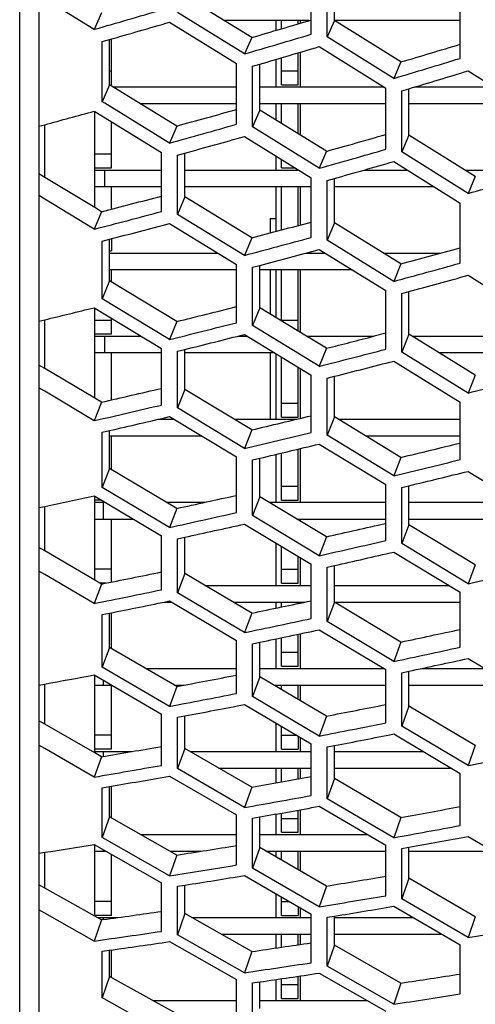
# Model space of a CAD drawing. Header units: millimetres. Extents: x 0 to 420, y -341 to 792.
# Tile 6 of 256: x 60.46 to 63.24, y 67.23 to 73.24. Entities that reach past the tile are written whole.
import ezdxf

# ---------------------------------------------------------------- set-up
doc = ezdxf.new("R2010")
doc.units = ezdxf.units.MM
doc.header["$LTSCALE"] = 23.1
doc.layers.get('0').update_dxf_attribs({"linetype": 'CONTINUOUS'})
doc.layers.add('06___PRT_ALL_SURFS', color=7, linetype='CONTINUOUS')
doc.layers.add('AXES', color=7, linetype='CONTINUOUS')

msp = doc.modelspace()

# ---------------------------------------------------------------- linework, layer by layer
at = {"color": 7, "linetype": 'Continuous'}
for p, q in [((60.4613, 63.8447), (60.4613, 121.3429)), ((60.579, 121.3109), (60.579, 63.8767)), ((62.2406, 73.1484), (62.2406, 73.5266)), ((62.3382, 73.1325), (62.3382, 73.5111)), ((60.9165, 73.1778), (60.6139, 73.3632)), ((63.1499, 73.0008), (63.1499, 73.3819)), ((60.9605, 73.2782), (60.9165, 73.1778)), ((61.8334, 73.0275), (61.425, 73.2807)), ((61.3759, 73.2216), (61.7845, 72.9685)), ((62.2273, 73.2308), (61.7111, 73.2308)), ((62.0249, 73.2308), (62.0249, 73.171)), ((62.0589, 73.181), (62.0589, 73.2308)), ((62.1609, 73.2111), (62.1609, 73.2308)), ((62.1742, 73.2308), (62.1742, 73.2151)), ((62.3822, 73.232), (62.3382, 73.1325)), ((63.1499, 73.2308), (62.3841, 73.2308)), ((60.9199, 73.1788), (60.9165, 73.1778)), ((60.9658, 73.1032), (61.0098, 73.1157)), ((60.9658, 72.7359), (60.9658, 73.1032)), ((61.0219, 72.8398), (61.0219, 73.1192)), ((61.8774, 73.1279), (61.8334, 73.0275)), ((62.7444, 72.8782), (62.3382, 73.1325)), ((62.1609, 72.8398), (62.1609, 73.0345)), ((62.1742, 73.0384), (62.1742, 72.8262)), ((62.2894, 73.0728), (62.6957, 72.8187)), ((61.7845, 72.5988), (61.7845, 72.9685)), ((61.8823, 72.9524), (61.9263, 72.9653)), ((62.0249, 72.9943), (62.0249, 72.8262)), ((62.0589, 72.8398), (62.0589, 73.0043)), ((62.7884, 72.9787), (62.7444, 72.8782)), ((61.0098, 72.9248), (61.0219, 72.9248)), ((61.8823, 72.5824), (61.8823, 72.9524)), ((62.0589, 72.9248), (62.1609, 72.9248)), ((63.1986, 72.9247), (63.6039, 72.6694)), ((61.0098, 72.8386), (60.9658, 72.7359)), ((61.0098, 72.8398), (61.0219, 72.8398)), ((61.0302, 72.8262), (61.7845, 72.8262)), ((61.9263, 72.8262), (62.6837, 72.8262)), ((62.0589, 72.8398), (62.1609, 72.8398)), ((62.6957, 72.4461), (62.6957, 72.8187)), ((62.7931, 72.8027), (62.8371, 72.8158)), ((62.7931, 72.4298), (62.7931, 72.8027)), ((62.8718, 72.8262), (63.355, 72.8262)), ((60.9804, 72.7271), (60.9658, 72.7359)), ((61.3759, 72.4846), (60.9804, 72.7271)), ((60.9165, 72.6786), (60.9199, 72.6765)), ((60.9199, 72.0903), (60.9199, 72.6765)), ((60.9199, 72.6765), (61.3268, 72.4275)), ((61.7845, 72.7242), (61.1974, 72.7242)), ((61.9263, 72.6851), (61.8823, 72.5824)), ((62.6957, 72.7242), (61.9263, 72.7242)), ((62.0249, 72.7242), (62.0249, 72.6243)), ((62.0589, 72.6033), (62.0589, 72.7242)), ((62.1609, 72.5404), (62.1609, 72.7242)), ((62.1742, 72.7242), (62.1742, 72.5321)), ((63.5169, 72.7242), (62.8371, 72.7242)), ((61.0219, 72.3332), (61.0219, 72.6142)), ((60.579, 72.5869), (60.6139, 72.5963)), ((60.6139, 72.2748), (60.6139, 72.5963)), ((61.4199, 72.5882), (61.3759, 72.4846)), ((62.2894, 72.3302), (61.8823, 72.5824)), ((61.8334, 72.5245), (62.2406, 72.2725)), ((62.8371, 72.5325), (62.7931, 72.4298)), ((61.3268, 72.0665), (61.3268, 72.4275)), ((62.3334, 72.4338), (62.2894, 72.3302)), ((63.1986, 72.1765), (62.7931, 72.4298)), ((60.9199, 72.4182), (61.0219, 72.4182)), ((61.425, 72.4108), (61.469, 72.4229)), ((61.425, 72.0495), (61.425, 72.4108)), ((62.0249, 72.4061), (62.0249, 72.3196)), ((62.0589, 72.3332), (62.0589, 72.385)), ((62.7444, 72.3714), (63.1499, 72.1182)), ((60.9199, 72.3332), (61.0219, 72.3332)), ((60.9199, 72.3196), (61.3268, 72.3196)), ((60.9786, 72.3196), (60.9786, 72.2176)), ((61.469, 72.3196), (62.1646, 72.3196)), ((62.0589, 72.3332), (62.1426, 72.3332)), ((62.5634, 72.3196), (62.8273, 72.3196)), ((63.1791, 72.3196), (63.3809, 72.3196)), ((62.2406, 71.9087), (62.2406, 72.2725)), ((62.3382, 72.2559), (62.3822, 72.2683)), ((62.3382, 71.8918), (62.3382, 72.2559)), ((63.2426, 72.2801), (63.1986, 72.1765)), ((61.3268, 72.2176), (60.9199, 72.2176)), ((61.0219, 72.0815), (61.0219, 72.2176)), ((62.2406, 72.2176), (61.469, 72.2176)), ((62.0249, 72.2176), (62.0249, 71.945)), ((62.0589, 71.9541), (62.0589, 72.2176)), ((62.1609, 71.9812), (62.1609, 72.2176)), ((62.1742, 72.2176), (62.1742, 71.9848)), ((62.9908, 72.2176), (62.3822, 72.2176)), ((60.6139, 72.1423), (60.579, 72.1634)), ((60.9165, 71.9591), (60.6139, 72.1423)), ((61.469, 72.1553), (61.425, 72.0495)), ((60.9605, 72.0658), (60.9165, 71.9591)), ((63.1499, 71.7517), (63.1499, 72.1182)), ((61.8334, 71.7994), (61.425, 72.0495)), ((60.9199, 71.9599), (60.9165, 71.9591)), ((61.3759, 71.9934), (61.7845, 71.7435)), ((62.3822, 71.9976), (62.3382, 71.8918)), ((60.9658, 71.8866), (61.0098, 71.8979)), ((60.9658, 71.5341), (60.9658, 71.8866)), ((61.0219, 71.901), (61.0219, 71.8266)), ((61.8774, 71.9061), (61.8334, 71.7994)), ((62.7444, 71.6407), (62.3382, 71.8918)), ((61.0098, 71.8266), (61.0219, 71.8266)), ((62.2894, 71.8352), (62.6957, 71.5844)), ((61.0098, 71.813), (61.671, 71.813)), ((62.2071, 71.813), (62.3254, 71.813)), ((62.682, 71.813), (63.031, 71.813)), ((61.7845, 71.711), (61.0098, 71.711)), ((61.0219, 71.6358), (61.0219, 71.711)), ((61.7845, 71.3887), (61.7845, 71.7435)), ((61.8823, 71.7264), (61.9263, 71.7381)), ((61.8823, 71.3713), (61.8823, 71.7264)), ((62.4907, 71.711), (61.9263, 71.711)), ((62.0249, 71.711), (62.0249, 71.4202)), ((62.0589, 71.3995), (62.0589, 71.711)), ((62.1609, 71.3374), (62.1609, 71.711)), ((62.1742, 71.711), (62.1742, 71.3293)), ((62.7884, 71.7474), (62.7444, 71.6407)), ((63.1986, 71.6777), (63.6039, 71.4257)), ((61.0098, 71.643), (60.9658, 71.5341)), ((62.6957, 71.2268), (62.6957, 71.5844)), ((61.3759, 71.2862), (60.9658, 71.5341)), ((62.7931, 71.5673), (62.8371, 71.5792)), ((62.7931, 71.2095), (62.7931, 71.5673)), ((60.9165, 71.48), (60.9199, 71.4779)), ((60.9165, 71.48), (60.9199, 71.4779)), ((60.9199, 70.9278), (60.9199, 71.4779)), ((60.9199, 71.4779), (61.3268, 71.2322)), ((61.9263, 71.4802), (61.8823, 71.3713)), ((60.579, 71.3979), (60.6139, 71.4063)), ((60.6139, 71.1097), (60.6139, 71.4063)), ((60.9199, 71.405), (61.0219, 71.405)), ((61.0219, 71.32), (61.0219, 71.4164)), ((62.0589, 71.405), (62.1609, 71.405)), ((61.4199, 71.3959), (61.3759, 71.2862)), ((62.2894, 71.1225), (61.8823, 71.3713)), ((60.9199, 71.32), (61.0219, 71.32)), ((60.9199, 71.3064), (61.2041, 71.3064)), ((60.9786, 71.3064), (60.9786, 71.2044)), ((61.7932, 71.3064), (61.8501, 71.3064)), ((61.8334, 71.3166), (62.2406, 71.068)), ((62.2118, 71.3064), (62.6256, 71.3064)), ((62.8371, 71.3184), (62.7931, 71.2095)), ((62.8566, 71.3064), (63.6039, 71.3064)), ((61.3268, 70.8865), (61.3268, 71.2322)), ((61.425, 71.2146), (61.469, 71.2254)), ((62.3334, 71.2323), (62.2894, 71.1225)), ((61.3268, 71.2044), (60.9199, 71.2044)), ((61.0219, 70.9176), (61.0219, 71.2044)), ((61.425, 70.8685), (61.425, 71.2146)), ((62.0173, 71.2044), (61.469, 71.2044)), ((62.0249, 71.1998), (62.0249, 70.7998)), ((62.0589, 70.8134), (62.0589, 71.179)), ((63.1986, 70.9596), (62.7931, 71.2095)), ((63.6039, 71.2044), (63.0228, 71.2044)), ((62.1609, 70.8134), (62.1609, 71.1168)), ((62.1742, 71.1086), (62.1742, 70.8051)), ((62.7444, 71.1542), (63.1499, 70.9047)), ((62.2406, 70.7196), (62.2406, 71.068)), ((62.3382, 71.0505), (62.3822, 71.0616)), ((62.3382, 70.7018), (62.3382, 71.0505)), ((63.2426, 71.0694), (63.1986, 70.9596)), ((60.6139, 70.9714), (60.579, 70.9922)), ((60.9165, 70.7909), (60.6139, 70.9714)), ((61.469, 70.9804), (61.425, 70.8685)), ((60.9605, 70.9036), (60.9165, 70.7909)), ((61.8334, 70.6221), (61.425, 70.8685)), ((62.0589, 70.8984), (62.1609, 70.8984)), ((63.1499, 70.5536), (63.1499, 70.9047)), ((61.3759, 70.8157), (61.7845, 70.5696)), ((62.0589, 70.8134), (62.1609, 70.8134)), ((62.3822, 70.8137), (62.3382, 70.7018)), ((60.9199, 70.7916), (60.9165, 70.7909)), ((61.308, 70.7998), (61.4024, 70.7998)), ((61.7696, 70.7998), (62.1522, 70.7998)), ((62.4052, 70.7998), (63.1499, 70.7998)), ((60.9658, 70.7207), (61.0098, 70.7307)), ((60.9658, 70.3839), (60.9658, 70.7207)), ((61.0098, 70.6978), (61.5718, 70.6978)), ((61.0219, 70.4916), (61.0219, 70.6978)), ((61.8774, 70.7349), (61.8334, 70.6221)), ((62.7444, 70.4545), (62.3382, 70.7018)), ((62.5733, 70.6978), (63.1499, 70.6978)), ((62.2894, 70.6485), (62.6957, 70.4014)), ((61.7845, 70.2305), (61.7845, 70.5696)), ((62.0249, 70.5852), (62.0249, 70.2932)), ((62.0589, 70.3068), (62.0589, 70.5932)), ((62.1609, 70.3068), (62.1609, 70.6176)), ((62.1742, 70.6208), (62.1742, 70.2932)), ((62.7884, 70.5673), (62.7444, 70.4545)), ((61.8823, 70.5515), (61.9263, 70.5619)), ((61.8823, 70.2121), (61.8823, 70.5515)), ((61.0098, 70.4987), (60.9658, 70.3839)), ((63.1986, 70.482), (63.6039, 70.2338)), ((61.3759, 70.1399), (60.9658, 70.3839)), ((62.0589, 70.3918), (62.1609, 70.3918)), ((62.6957, 70.0597), (62.6957, 70.4014)), ((62.7931, 70.3835), (62.8371, 70.394)), ((62.7931, 70.0415), (62.7931, 70.3835)), ((60.9165, 70.333), (60.9199, 70.331)), ((60.9199, 69.8183), (60.9199, 70.331)), ((60.9199, 70.331), (61.3268, 70.0893)), ((61.9263, 70.327), (61.8823, 70.2121)), ((60.579, 70.2607), (60.6139, 70.2681)), ((60.6139, 69.9971), (60.6139, 70.2681)), ((60.9607, 70.3068), (60.9199, 70.3068)), ((60.9199, 70.2932), (60.9836, 70.2932)), ((60.9703, 70.2932), (60.9703, 70.1912)), ((61.3565, 70.2932), (61.5928, 70.2932)), ((61.9828, 70.2932), (62.6957, 70.2932)), ((62.0589, 70.3068), (62.1609, 70.3068)), ((62.8371, 70.2932), (63.507, 70.2932)), ((61.4199, 70.2556), (61.3759, 70.1399)), ((62.2894, 69.9674), (61.8823, 70.2121)), ((60.9199, 70.1912), (61.1554, 70.1912)), ((61.0219, 69.8068), (61.0219, 70.1912)), ((61.8334, 70.1608), (62.2406, 69.9163)), ((62.1531, 70.1912), (62.6957, 70.1912)), ((62.1609, 70.1865), (62.1609, 70.1912)), ((62.1742, 70.1912), (62.1742, 70.1785)), ((62.8371, 70.1563), (62.7931, 70.0415)), ((62.8371, 70.1912), (63.6039, 70.1912)), ((61.3268, 69.7597), (61.3268, 70.0893)), ((62.3334, 70.0831), (62.2894, 69.9674)), ((61.425, 70.0707), (61.469, 70.0803)), ((61.425, 69.7408), (61.425, 70.0707)), ((62.0249, 70.0459), (62.0249, 69.7866)), ((62.0589, 69.8002), (62.0589, 70.0255)), ((63.1986, 69.7958), (62.7931, 70.0415)), ((62.1609, 69.8002), (62.1609, 69.9642)), ((62.7444, 69.9896), (63.1499, 69.7442)), ((62.1742, 69.9562), (62.1742, 69.7866)), ((62.2406, 69.5841), (62.2406, 69.9163)), ((62.3382, 69.8978), (62.3822, 69.9077)), ((63.2426, 69.9115), (63.1986, 69.7958)), ((60.6139, 69.8535), (60.579, 69.8739)), ((60.9165, 69.676), (60.6139, 69.8535)), ((61.0219, 69.8852), (60.9199, 69.8852)), ((61.469, 69.8585), (61.425, 69.7408)), ((62.0589, 69.8852), (62.1609, 69.8852)), ((62.3382, 69.5654), (62.3382, 69.8978)), ((60.9605, 69.7946), (60.9165, 69.676)), ((60.9887, 69.8002), (60.9509, 69.8002)), ((61.5908, 69.7866), (62.2406, 69.7866)), ((62.0589, 69.8002), (62.1609, 69.8002)), ((62.3822, 69.7866), (63.0799, 69.7866)), ((61.8334, 69.4987), (61.425, 69.7408)), ((63.1499, 69.4095), (63.1499, 69.7442)), ((61.3429, 69.6846), (61.3874, 69.6846)), ((61.3759, 69.6914), (61.7845, 69.4496)), ((61.7635, 69.6846), (62.2027, 69.6846)), ((62.0249, 69.6846), (62.0249, 69.6475)), ((62.0589, 69.6546), (62.0589, 69.6846)), ((62.1609, 69.6758), (62.1609, 69.6846)), ((62.1742, 69.6846), (62.1742, 69.6786)), ((62.3822, 69.6831), (62.3382, 69.5654)), ((62.3822, 69.6846), (63.1499, 69.6846)), ((60.9658, 69.6083), (61.0098, 69.6171)), ((60.9658, 69.288), (60.9658, 69.6083)), ((61.0219, 69.4015), (61.0219, 69.6195)), ((61.8774, 69.6172), (61.8334, 69.4987)), ((62.7444, 69.3225), (62.3382, 69.5654)), ((62.1609, 69.2936), (62.1609, 69.4884)), ((62.1742, 69.4912), (62.1742, 69.28)), ((62.2894, 69.5155), (62.6957, 69.2729)), ((61.7845, 69.127), (61.7845, 69.4496)), ((61.8823, 69.4306), (61.9263, 69.4396)), ((61.8823, 69.1078), (61.8823, 69.4306)), ((62.0249, 69.46), (62.0249, 69.28)), ((62.0589, 69.2936), (62.0589, 69.4671)), ((62.7884, 69.441), (62.7444, 69.3225)), ((61.0098, 69.4085), (60.9658, 69.288)), ((62.0589, 69.3786), (62.1609, 69.3786)), ((63.1986, 69.3404), (63.6039, 69.0967)), ((61.3759, 69.0486), (60.9658, 69.288)), ((61.2308, 69.28), (61.7845, 69.28)), ((61.9263, 69.28), (62.6837, 69.28)), ((62.0589, 69.2936), (62.1609, 69.2936)), ((62.6957, 68.9479), (62.6957, 69.2729)), ((62.7931, 69.254), (62.8371, 69.2632)), ((62.7931, 68.9287), (62.7931, 69.254)), ((62.9163, 69.28), (63.2991, 69.28)), ((60.579, 69.1782), (60.6139, 69.1845)), ((60.6139, 68.9398), (60.6139, 69.1845)), ((60.9165, 69.2406), (61.3268, 69.0015)), ((60.9199, 68.7646), (60.9199, 69.2406)), ((60.9703, 69.2093), (60.9703, 69.178)), ((61.9263, 69.2283), (61.8823, 69.1078)), ((60.9199, 69.178), (61.024, 69.178)), ((61.0219, 68.787), (61.0219, 69.178)), ((61.4199, 69.1699), (61.3759, 69.0486)), ((61.406, 69.178), (61.4632, 69.178)), ((62.012, 69.178), (62.6957, 69.178)), ((62.0249, 69.178), (62.0249, 69.1704)), ((62.0589, 69.1504), (62.0589, 69.178)), ((62.1609, 69.0905), (62.1609, 69.178)), ((62.1742, 69.178), (62.1742, 69.0826)), ((62.8371, 69.178), (63.4687, 69.178)), ((62.2894, 68.8677), (61.8823, 69.1078)), ((61.3268, 68.6887), (61.3268, 69.0015)), ((61.8334, 69.0599), (62.2406, 68.8201)), ((62.8371, 69.0492), (62.7931, 68.9287)), ((61.425, 68.982), (61.469, 68.9902)), ((61.425, 68.669), (61.425, 68.982)), ((62.0249, 68.9472), (62.0249, 68.7734)), ((62.3334, 68.989), (62.2894, 68.8677)), ((62.0589, 68.787), (62.0589, 68.9272)), ((63.1986, 68.6878), (62.7931, 68.9287)), ((61.0219, 68.872), (60.9199, 68.872)), ((62.0589, 68.872), (62.1526, 68.872)), ((62.1609, 68.8671), (62.1609, 68.787)), ((62.1742, 68.8592), (62.1742, 68.7734)), ((62.7444, 68.8803), (63.1499, 68.6397)), ((60.6139, 68.7912), (60.579, 68.8113)), ((60.9165, 68.6173), (60.6139, 68.7912)), ((61.0219, 68.787), (60.9199, 68.787)), ((60.9199, 68.7734), (61.1488, 68.7734)), ((60.9703, 68.7734), (60.9703, 68.7414)), ((61.469, 68.7922), (61.425, 68.669)), ((61.5015, 68.7734), (62.2406, 68.7734)), ((62.0589, 68.787), (62.1609, 68.787)), ((62.2406, 68.505), (62.2406, 68.8201)), ((62.3382, 68.8008), (62.3822, 68.8093)), ((62.3382, 68.4854), (62.3382, 68.8008)), ((62.3822, 68.7734), (62.9246, 68.7734)), ((63.2426, 68.8091), (63.1986, 68.6878)), ((60.9605, 68.7414), (60.9165, 68.6173)), ((61.8334, 68.4318), (61.425, 68.669)), ((61.6778, 68.6714), (62.2406, 68.6714)), ((62.0249, 68.6714), (62.0249, 68.5817)), ((62.0589, 68.5877), (62.0589, 68.6714)), ((62.1609, 68.6059), (62.1609, 68.6714)), ((62.1742, 68.6714), (62.1742, 68.6083)), ((62.3822, 68.6714), (63.0965, 68.6714)), ((61.3759, 68.6231), (61.7845, 68.3862)), ((62.3822, 68.6086), (62.3382, 68.4854)), ((63.1499, 68.3222), (63.1499, 68.6397)), ((60.9658, 68.5523), (61.0098, 68.5597)), ((60.9658, 68.2492), (60.9658, 68.5523)), ((61.0219, 68.3682), (61.0219, 68.5618)), ((61.8774, 68.5558), (61.8334, 68.4318)), ((62.7444, 68.2474), (62.3382, 68.4854)), ((62.1609, 68.2804), (62.1609, 68.4158)), ((62.1742, 68.4182), (62.1742, 68.2668)), ((62.2894, 68.439), (62.6957, 68.2014)), ((61.0098, 68.3751), (60.9658, 68.2492)), ((61.7845, 68.0811), (61.7845, 68.3862)), ((61.8823, 68.3664), (61.9263, 68.3741)), ((61.8823, 68.061), (61.8823, 68.3664)), ((62.0249, 68.3915), (62.0249, 68.2668)), ((62.0589, 68.2804), (62.0589, 68.3975)), ((62.0589, 68.3654), (62.1609, 68.3654)), ((62.7884, 68.3715), (62.7444, 68.2474)), ((61.3759, 68.0149), (60.9658, 68.2492)), ((61.2, 68.2668), (61.7845, 68.2668)), ((61.9263, 68.2668), (62.5839, 68.2668)), ((62.0589, 68.2804), (62.1609, 68.2804)), ((63.1986, 68.2558), (63.6039, 68.0172)), ((60.9165, 68.2054), (61.3268, 67.9714)), ((60.9199, 67.7693), (60.9199, 68.2034)), ((60.9199, 68.1648), (60.9877, 68.1648)), ((60.9703, 68.1747), (60.9703, 68.1648)), ((61.3791, 68.1648), (61.5671, 68.1648)), ((61.9263, 68.1868), (61.8823, 68.061)), ((61.9647, 68.1648), (62.6957, 68.1648)), ((62.0249, 68.1648), (62.0249, 68.1302)), ((62.0589, 68.1106), (62.0589, 68.1648)), ((62.1609, 68.052), (62.1609, 68.1648)), ((62.1742, 68.1648), (62.1742, 68.0443)), ((62.6957, 67.8939), (62.6957, 68.2014)), ((62.7931, 68.1816), (62.8371, 68.1896)), ((62.7931, 67.8739), (62.7931, 68.1816)), ((62.8371, 68.1648), (63.3531, 68.1648)), ((60.579, 68.153), (60.6139, 68.1583)), ((60.6139, 67.9405), (60.6139, 68.1583)), ((61.0219, 67.7738), (61.0219, 68.1453)), ((61.4199, 68.1416), (61.3759, 68.0149)), ((62.2894, 67.8261), (61.8823, 68.061)), ((61.8334, 68.0166), (62.2406, 67.7821)), ((62.8371, 67.9998), (62.7931, 67.8739)), ((61.3268, 67.6764), (61.3268, 67.9714)), ((61.425, 67.951), (61.469, 67.958)), ((61.425, 67.6558), (61.425, 67.951)), ((62.3334, 67.9528), (62.2894, 67.8261)), ((62.0249, 67.9064), (62.0249, 67.7602)), ((62.0589, 67.7738), (62.0589, 67.8868)), ((63.1986, 67.6383), (62.7931, 67.8739)), ((60.6139, 67.7873), (60.579, 67.8069)), ((61.0219, 67.8588), (60.9199, 67.8588)), ((62.0589, 67.8588), (62.1075, 67.8588)), ((62.1609, 67.8281), (62.1609, 67.7738)), ((62.1742, 67.8204), (62.1742, 67.7602)), ((62.7444, 67.8291), (63.1499, 67.5938)), ((60.9165, 67.6174), (60.6139, 67.7873)), ((60.9605, 67.7465), (60.9165, 67.6174)), ((61.0219, 67.7738), (60.9199, 67.7738)), ((60.9361, 67.7602), (61.0585, 67.7602)), ((60.9703, 67.7602), (60.9703, 67.7465)), ((61.469, 67.7842), (61.425, 67.6558)), ((61.5115, 67.7602), (62.2406, 67.7602)), ((62.0589, 67.7738), (62.1609, 67.7738)), ((62.2406, 67.4848), (62.2406, 67.7821)), ((62.3382, 67.7619), (62.3822, 67.7691)), ((62.3382, 67.4644), (62.3382, 67.7619)), ((62.3822, 67.7602), (62.8631, 67.7602)), ((63.2426, 67.7649), (63.1986, 67.6383)), ((61.8334, 67.4241), (61.425, 67.6558)), ((61.6919, 67.6582), (62.2406, 67.6582)), ((62.0249, 67.6582), (62.0249, 67.5747)), ((62.0589, 67.5797), (62.0589, 67.6582)), ((62.1609, 67.5947), (62.1609, 67.6582)), ((62.1742, 67.6582), (62.1742, 67.5967)), ((62.3822, 67.6582), (63.039, 67.6582)), ((60.9658, 67.5551), (61.0098, 67.5612)), ((61.0219, 67.3942), (61.0219, 67.5629)), ((61.3759, 67.6135), (61.7845, 67.3821)), ((62.3822, 67.5928), (62.3382, 67.4644)), ((63.1499, 67.2943), (63.1499, 67.5938)), ((60.9658, 67.27), (60.9658, 67.5551)), ((61.8774, 67.5532), (61.8334, 67.4241)), ((62.7444, 67.232), (62.3382, 67.4644)), ((61.0098, 67.4009), (60.9658, 67.27)), ((61.7845, 67.0951), (61.7845, 67.3821)), ((62.0249, 67.3822), (62.0249, 67.2536)), ((62.0589, 67.2672), (62.0589, 67.3872)), ((62.1609, 67.2672), (62.1609, 67.4023)), ((62.1742, 67.4043), (62.1742, 67.2536)), ((62.2894, 67.4216), (62.6957, 67.1896)), ((61.8823, 67.3615), (61.9263, 67.3678)), ((61.8823, 67.0742), (61.8823, 67.3615)), ((62.0589, 67.3522), (62.1609, 67.3522)), ((62.7884, 67.3612), (62.7444, 67.232)), ((60.9762, 67.2642), (60.9658, 67.27)), ((61.3759, 67.0414), (60.9762, 67.2642)), ((62.0589, 67.2672), (62.1609, 67.2672)), ((61.2751, 67.2536), (61.7845, 67.2536)), ((61.9263, 67.2536), (62.5837, 67.2536))]:
    msp.add_line(p, q, dxfattribs=at)
for centre, radius, start, end in [((44.0675, 132.0853), 61.2698, 285.965079, 286.36126), ((44.0863, 132.3347), 61.5897, 285.94878, 286.303294), ((43.0219, 137.1699), 66.844, 286.345229, 286.709325), ((43.0198, 137.5204), 67.2668, 286.323935, 286.646468), ((41.5257, 143.8454), 74.0714, 286.646251, 286.973977), ((41.4987, 144.3193), 74.6196, 286.616379, 286.90629), ((45.3047, 129.5021), 58.9291, 285.057608, 285.362522), ((44.5619, 133.4428), 63.2346, 285.420383, 285.80477), ((44.5783, 133.737), 63.5981, 285.401722, 285.742533), ((43.4554, 139.072), 69.3483, 285.758682, 286.107713), ((43.4532, 139.4679), 69.8147, 285.731644, 286.040644), ((41.8741, 146.4712), 77.2945, 286.014869, 286.327665), ((45.87, 130.2826), 60.2331, 284.469232, 284.869344), ((45.9036, 130.5218), 60.5389, 284.449681, 284.807766), ((45.0786, 135.0369), 65.4194, 284.839582, 285.208859), ((45.096, 135.3698), 65.8199, 284.815238, 285.142429), ((43.9166, 141.2597), 72.12, 285.133059, 285.467109), ((43.915, 141.7058), 72.6346, 285.100315, 285.395901), ((47.003, 127.9384), 58.1475, 283.5371, 283.844008), ((46.455, 131.6195), 62.151, 283.890996, 284.27933), ((46.488, 131.901), 62.4976, 283.86919, 284.213561), ((45.6265, 136.8777), 67.8337, 284.219907, 284.574149), ((45.6456, 137.2531), 68.2746, 284.189915, 284.503601), ((44.4129, 143.7605), 75.1856, 284.469079, 284.788273), ((47.6288, 128.7373), 59.4504, 282.918571, 283.321248), ((47.6762, 128.968), 59.7442, 282.895752, 283.256183), ((47.0707, 133.1826), 64.2786, 283.277473, 283.650715), ((47.1062, 133.5005), 64.6599, 283.250083, 283.580852), ((46.2127, 138.9867), 70.4979, 283.562095, 283.901418), ((46.2344, 139.4083), 70.9832, 283.526517, 283.826847), ((48.6697, 126.6321), 57.6157, 281.964594, 282.272393), ((48.3007, 130.0678), 61.3377, 282.308038, 282.698962), ((48.3492, 130.3384), 61.6699, 282.283083, 282.629811), ((47.7264, 134.98), 66.6237, 282.626056, 282.984314), ((47.7652, 135.3375), 67.0427, 282.593141, 282.910455), ((46.8454, 141.3866), 73.4348, 282.867067, 283.191633), ((49.3567, 127.4533), 58.9223, 281.314102, 281.721266), ((49.4159, 127.6846), 59.2136, 281.291402, 281.652855), ((49.0113, 131.6152), 63.4261, 281.663258, 282.039133), ((49.0636, 131.9203), 63.7909, 281.632847, 281.966013), ((48.4297, 137.0299), 69.204, 281.937687, 282.281115), ((48.4729, 137.4302), 69.6639, 281.899335, 282.203377), ((50.3164, 125.5967), 57.3443, 280.344818, 280.65233), ((50.1117, 128.7985), 60.8025, 280.676212, 281.068261), ((50.175, 129.0602), 61.1225, 280.64813, 280.995912), ((49.7696, 133.386), 65.7218, 280.981813, 281.342784), ((49.8267, 133.7281), 66.1219, 280.94603, 281.265816), ((49.1896, 139.3511), 72.0386, 281.213501, 281.542301), ((51.063, 126.4593), 58.6752, 279.667634, 280.074299), ((51.1352, 126.6846), 58.9577, 279.641691, 280.002753), ((50.9142, 130.3452), 62.8689, 280.001968, 280.37904), ((50.9825, 130.6393), 63.2197, 279.968586, 280.302876), ((50.5841, 135.3953), 68.2401, 280.264858, 280.611118), ((50.6471, 135.777), 68.678, 280.223819, 280.530444), ((51.9562, 124.8481), 57.347, 278.683133, 278.989114), ((51.902, 127.825), 60.5557, 279.000878, 279.392493), ((51.9793, 128.0795), 60.8658, 278.969714, 279.317167), ((51.7719, 132.1054), 65.1341, 279.292544, 279.654823), ((51.8462, 132.4344), 65.5181, 279.253974, 279.574987), ((51.464, 137.6582), 70.9965, 279.513748, 279.845541), ((52.7638, 125.7634), 58.7148, 277.981454, 278.385949), ((52.8485, 125.9846), 58.9906, 277.952312, 278.311494), ((52.795, 129.3853), 62.617, 278.299293, 278.676035), ((52.8784, 129.6707), 62.9564, 278.263015, 278.597074), ((52.6933, 134.0915), 67.6107, 278.549312, 278.897034)]:
    msp.add_arc(centre, radius, start, end, dxfattribs=at)
at = {"layer": '06___PRT_ALL_SURFS', "color": 7, "linetype": 'Continuous'}
for p, q in [((62.3822, 73.232), (62.3822, 73.5247)), ((61.8774, 73.1279), (61.469, 73.3802)), ((62.7884, 72.9787), (62.3822, 73.232)), ((61.0098, 72.8386), (61.0098, 73.1157)), ((61.9263, 72.6851), (61.9263, 72.9653)), ((61.4199, 72.5882), (61.0098, 72.8386)), ((62.8371, 72.5325), (62.8371, 72.8158)), ((62.3334, 72.4338), (61.9263, 72.6851)), ((63.2426, 72.2801), (62.8371, 72.5325)), ((61.469, 72.1553), (61.469, 72.4229)), ((60.6139, 72.2748), (60.579, 72.2958)), ((60.9199, 72.0903), (60.6139, 72.2748)), ((62.3822, 71.9976), (62.3822, 72.2683)), ((61.8774, 71.9061), (61.469, 72.1553)), ((60.9605, 72.0658), (60.9199, 72.0903)), ((62.7884, 71.7474), (62.3822, 71.9976)), ((61.0098, 71.643), (61.0098, 71.8979)), ((61.9263, 71.4802), (61.9263, 71.7381)), ((61.4199, 71.3959), (61.0098, 71.643)), ((62.8371, 71.3184), (62.8371, 71.5792)), ((62.2118, 71.3064), (61.9263, 71.4802)), ((62.3334, 71.2323), (62.2118, 71.3064)), ((62.6957, 71.3243), (62.6257, 71.3064)), ((62.8566, 71.3064), (62.8371, 71.3184)), ((63.0228, 71.2044), (62.8566, 71.3064)), ((61.469, 70.9804), (61.469, 71.2254)), ((63.2426, 71.0694), (63.0228, 71.2044)), ((60.6139, 71.1097), (60.579, 71.1304)), ((60.9199, 70.9278), (60.6139, 71.1097)), ((62.3822, 70.8137), (62.3822, 71.0616)), ((60.9605, 70.9036), (60.9199, 70.9278)), ((61.8774, 70.7349), (61.469, 70.9804)), ((62.7884, 70.5673), (62.3822, 70.8137)), ((61.0098, 70.4987), (61.0098, 70.7307)), ((61.9263, 70.327), (61.9263, 70.5619)), ((61.4199, 70.2556), (61.0098, 70.4987)), ((62.8371, 70.1563), (62.8371, 70.394)), ((62.3334, 70.0831), (61.9263, 70.327)), ((63.2426, 69.9115), (62.8371, 70.1563)), ((61.469, 69.8585), (61.469, 70.0803)), ((60.6139, 69.9971), (60.579, 70.0174)), ((60.9199, 69.8183), (60.6139, 69.9971)), ((62.3822, 69.6831), (62.3822, 69.9077)), ((61.8774, 69.6172), (61.469, 69.8585)), ((60.9605, 69.7946), (60.9199, 69.8183)), ((62.7884, 69.441), (62.3822, 69.6831)), ((61.0098, 69.4085), (61.0098, 69.6171)), ((61.9263, 69.2283), (61.9263, 69.4396)), ((61.4199, 69.1699), (61.0098, 69.4085)), ((62.8371, 69.0492), (62.8371, 69.2632)), ((62.3334, 68.989), (61.9263, 69.2283)), ((63.2426, 68.8091), (62.8371, 69.0492)), ((60.6139, 68.9398), (60.579, 68.9598)), ((61.469, 68.7922), (61.469, 68.9902)), ((60.9199, 68.7646), (60.6139, 68.9398)), ((60.9605, 68.7414), (60.9199, 68.7646)), ((61.8774, 68.5558), (61.469, 68.7922)), ((62.3822, 68.6086), (62.3822, 68.8093)), ((62.7884, 68.3715), (62.3822, 68.6086)), ((61.0098, 68.3751), (61.0098, 68.5597)), ((61.4199, 68.1416), (61.0098, 68.3751)), ((61.9263, 68.1868), (61.9263, 68.3741)), ((62.3334, 67.9528), (61.9263, 68.1868)), ((62.8371, 67.9998), (62.8371, 68.1896)), ((63.2426, 67.7649), (62.8371, 67.9998)), ((60.6139, 67.9405), (60.579, 67.96)), ((60.9199, 67.7693), (60.6139, 67.9405)), ((61.469, 67.7842), (61.469, 67.958)), ((60.9605, 67.7465), (60.9199, 67.7693)), ((60.972, 67.7481), (60.9605, 67.7465)), ((61.8774, 67.5532), (61.469, 67.7842)), ((62.3822, 67.5928), (62.3822, 67.7691)), ((61.0098, 67.4009), (61.0098, 67.5612)), ((62.7884, 67.3612), (62.3822, 67.5928)), ((61.4199, 67.1731), (61.0098, 67.4009)), ((61.9263, 67.2051), (61.9263, 67.3678))]:
    msp.add_line(p, q, dxfattribs=at)
for centre, radius, start, end in [((43.2344, 137.2096), 66.7384, 286.221074, 286.546104), ((41.773, 143.826), 73.8985, 286.521865, 286.814503), ((44.7531, 133.5203), 63.1704, 285.29799, 285.641095), ((43.6744, 139.1019), 69.2301, 285.635868, 285.947409), ((46.046, 130.3841), 60.1953, 284.345483, 284.705645), ((45.2748, 135.108), 65.3462, 284.718579, 285.048111), ((44.1422, 141.2785), 71.9878, 285.011785, 285.309945), ((46.6327, 131.7258), 62.1157, 283.772044, 284.118546), ((45.8922, 136.6871), 67.4881, 284.100123, 284.356049), ((47.7932, 128.8664), 59.4395, 282.798533, 283.160874), ((47.2524, 133.2845), 64.2366, 283.160161, 283.493104), ((46.4192, 139.0422), 70.4044, 283.444475, 283.747214), ((48.4665, 130.2026), 61.3305, 282.193068, 282.541754), ((47.9121, 135.0769), 66.5745, 282.510591, 282.830112), ((49.5095, 127.617), 58.9454, 281.201712, 281.5649), ((49.1802, 131.7474), 63.4143, 281.550187, 281.885351), ((48.6194, 137.121), 69.1472, 281.824275, 282.130548), ((50.2672, 128.9615), 60.8229, 280.565773, 280.915334), ((49.9417, 133.5152), 65.7052, 280.870851, 281.192662), ((51.2075, 126.6498), 58.724, 279.560059, 279.922673), ((51.0722, 130.5072), 62.8866, 279.893692, 280.229793), ((50.7592, 135.521), 68.2185, 280.156213, 280.464882), ((52.0486, 128.016), 60.6034, 278.895516, 279.244562), ((51.9323, 132.2663), 65.1492, 279.186639, 279.509487), ((52.8984, 126.0012), 58.8099, 277.89061, 278.239739), ((52.9437, 129.577), 62.6639, 278.196355, 278.532034), ((52.8561, 134.251), 67.6232, 278.445986, 278.755828)]:
    msp.add_arc(centre, radius, start, end, dxfattribs=at)
at = {"layer": 'AXES', "color": 7, "linetype": 'Continuous'}
for p, q in [((61.9909, 72.0238), (62.0249, 72.0238)), ((61.9909, 72.0238), (61.9909, 71.936)), ((61.9909, 71.711), (61.9909, 71.4409)), ((61.9909, 71.2044), (61.9909, 70.7998))]:
    msp.add_line(p, q, dxfattribs=at)

doc.saveas('drawing.dxf')
